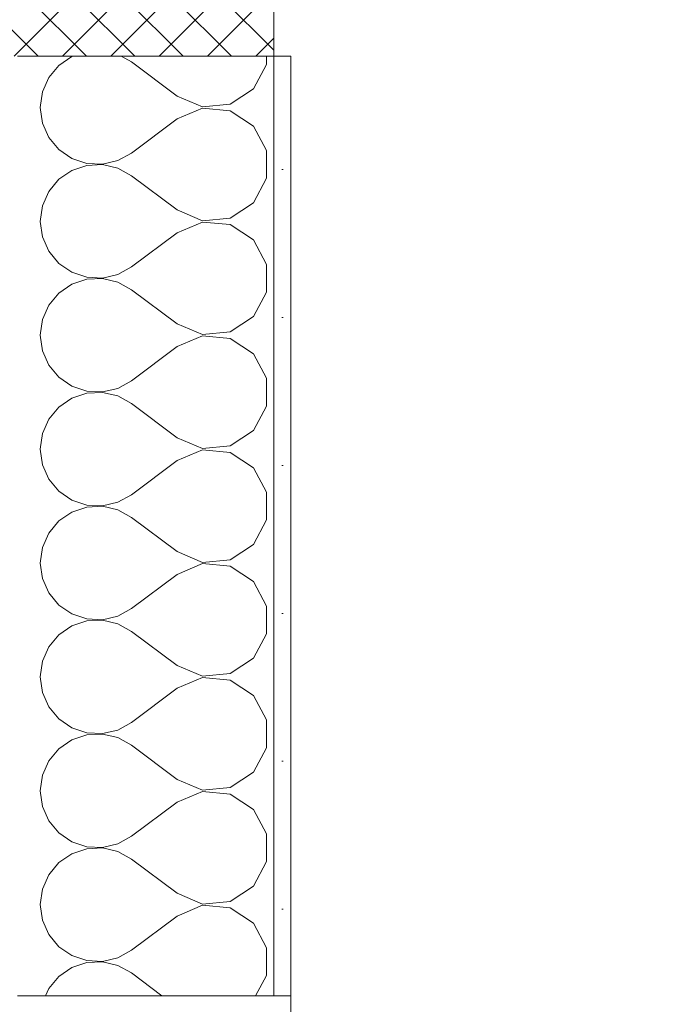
# Model space of a CAD drawing. Header units: metres. Extents: x -17.8 to 3.6, y -5.9 to 16.3.
# Tile 74 of 77: x -0.004 to 0.371, y 12.675 to 13.251. Entities that reach past the tile are written whole.
import ezdxf

# ---------------------------------------------------------------- set-up
doc = ezdxf.new("R2010")
doc.units = ezdxf.units.M
doc.header["$MEASUREMENT"] = 0
doc.linetypes.add('Wipeout_Contour', pattern=[1, 0, -1])
for name, color, linetype in [('152 - Bemaßung_ Beschriftung.Ausbau', 7, 'Continuous'), ('301 - Elemente.Linie', 7, 'Continuous'), ('302 - Elemente.Schraffur', 7, 'Continuous'), ('604 - Struktur.Wand Aussen', 7, 'Continuous')]:
    doc.layers.add(name, color=color, linetype=linetype)
doc.styles.add('ERSTELLTER_STIL_1', font='txt')
doc.dimstyles.new('ERSTELLTER_STIL__1', dxfattribs={"dimtxt": 0.1, "dimasz": 0.0532, "dimexe": 0.18, "dimexo": 0.0625, "dimgap": 0, "dimtad": 1, "dimzin": 0, "dimdsep": 46, "dimtxsty": 'ERSTELLTER_STIL_1', "dimblk": 'ARROWHEAD_2', "dimblk1": 'ARROWHEAD_2', "dimblk2": 'ARROWHEAD_2', "dimcen": 0.09, "dimse1": 1, "dimse2": 1, "dimclrd": 7, "dimclre": 7, "dimclrt": 7, "dimazin": 0, "dimtfac": 1, "dimtdec": 4, "dimtmove": 0, "dimatfit": 3, "dimfxl": 1, "dimtolj": 1, "dimtzin": 0, "dimarcsym": 0})
doc.dimstyles.new('ERSTELLTER_STIL__2', dxfattribs={"dimtxt": 0.1, "dimasz": 0.0532, "dimexe": 0.18, "dimexo": 0.0625, "dimgap": 0, "dimtad": 1, "dimtih": 1, "dimtoh": 1, "dimzin": 0, "dimdsep": 46, "dimtxsty": 'ERSTELLTER_STIL_1', "dimblk": 'ARROWHEAD_2', "dimblk1": 'ARROWHEAD_2', "dimblk2": 'ARROWHEAD_2', "dimcen": 0.09, "dimse1": 1, "dimse2": 1, "dimclrd": 7, "dimclre": 7, "dimclrt": 7, "dimazin": 0, "dimtfac": 1, "dimtdec": 4, "dimtmove": 0, "dimatfit": 3, "dimfxl": 1, "dimtolj": 1, "dimtzin": 0, "dimarcsym": 0})
doc.dimstyles.new('ERSTELLTER_STIL__3', dxfattribs={"dimtxt": 0.1, "dimasz": 0.0532, "dimexe": 0.18, "dimexo": 0.0625, "dimgap": 0, "dimtad": 1, "dimtih": 1, "dimtoh": 1, "dimzin": 0, "dimdsep": 46, "dimtxsty": 'ERSTELLTER_STIL_1', "dimblk": 'ARROWHEAD_2', "dimblk1": 'ARROWHEAD_2', "dimblk2": 'ARROWHEAD_2', "dimcen": 0.09, "dimse1": 1, "dimse2": 1, "dimclrd": 256, "dimclre": 256, "dimclrt": 256, "dimazin": 0, "dimtfac": 1, "dimtdec": 4, "dimtmove": 0, "dimatfit": 3, "dimfxl": 1, "dimtolj": 1, "dimtzin": 0, "dimarcsym": 0})

# ---------------------------------------------------------------- blocks, each defined once
blk = doc.blocks.new('*X16')
at = {"layer": '604 - Struktur.Wand Aussen', "color": 7, "linetype": 'Continuous', "lineweight": 5}
for p, q in [((0.02676, 13.22981), (0.01918, 13.22461)), ((0.02731, 13.23), (0.02676, 13.22981)), ((0.06167, 13.22667), (0.05564, 13.23)), ((0.14066, 13.22521), (0.14066, 13.23)), ((0.01918, 13.22461), (0.01331, 13.21752)), ((0.08833, 13.20667), (0.06167, 13.22667)), ((0.13299, 13.2109), (0.14066, 13.22521)), ((0.01331, 13.21752), (0.0096, 13.20911)), ((0.11947, 13.20192), (0.13299, 13.2109)), ((0.0096, 13.20911), (0.00833, 13.2)), ((0.08833, 13.20667), (0.1033, 13.20038)), ((0.00833, 13.2), (0.0096, 13.19089)), ((0.1033, 13.19962), (0.08833, 13.19333)), ((0.1033, 13.20038), (0.11947, 13.20192)), ((0.11947, 13.19808), (0.1033, 13.19962)), ((0.08833, 13.19333), (0.06167, 13.17333)), ((0.13299, 13.1891), (0.11947, 13.19808)), ((0.0096, 13.19089), (0.01331, 13.18248)), ((0.14066, 13.17479), (0.13299, 13.1891)), ((0.01331, 13.18248), (0.01918, 13.17539)), ((0.01918, 13.17539), (0.02676, 13.17019)), ((0.05362, 13.16888), (0.06167, 13.17333)), ((0.14066, 13.15855), (0.14066, 13.17479)), ((0.02676, 13.17019), (0.03547, 13.16725)), ((0.03547, 13.16609), (0.02676, 13.16315)), ((0.03547, 13.16725), (0.04466, 13.1668)), ((0.04466, 13.16653), (0.03547, 13.16609)), ((0.04466, 13.1668), (0.05362, 13.16888)), ((0.05362, 13.16445), (0.04466, 13.16653)), ((0.02676, 13.16315), (0.01918, 13.15794)), ((0.06167, 13.16), (0.05362, 13.16445)), ((0.08833, 13.14), (0.06167, 13.16)), ((0.01918, 13.15794), (0.01331, 13.15086)), ((0.13299, 13.14424), (0.14066, 13.15855)), ((0.01331, 13.15086), (0.0096, 13.14244)), ((0.0096, 13.14244), (0.00833, 13.13333)), ((0.11947, 13.13525), (0.13299, 13.14424)), ((0.08833, 13.14), (0.1033, 13.13371)), ((0.00833, 13.13333), (0.0096, 13.12422)), ((0.1033, 13.13295), (0.08833, 13.12667)), ((0.1033, 13.13371), (0.11947, 13.13525)), ((0.11947, 13.13142), (0.1033, 13.13295)), ((0.13299, 13.12243), (0.11947, 13.13142)), ((0.0096, 13.12422), (0.01331, 13.11581)), ((0.08833, 13.12667), (0.06167, 13.10667)), ((0.14066, 13.10812), (0.13299, 13.12243)), ((0.01331, 13.11581), (0.01918, 13.10873)), ((0.01918, 13.10873), (0.02676, 13.10352)), ((0.14066, 13.09188), (0.14066, 13.10812)), ((0.02676, 13.10352), (0.03547, 13.10058)), ((0.04466, 13.10013), (0.05362, 13.10222)), ((0.05362, 13.10222), (0.06167, 13.10667)), ((0.02676, 13.09648), (0.01918, 13.09127)), ((0.03547, 13.09942), (0.02676, 13.09648)), ((0.03547, 13.10058), (0.04466, 13.10013)), ((0.04466, 13.09987), (0.03547, 13.09942)), ((0.05362, 13.09778), (0.04466, 13.09987)), ((0.06167, 13.09333), (0.05362, 13.09778)), ((0.01918, 13.09127), (0.01331, 13.08419)), ((0.08833, 13.07333), (0.06167, 13.09333)), ((0.13299, 13.07757), (0.14066, 13.09188)), ((0.01331, 13.08419), (0.0096, 13.07578)), ((0.0096, 13.07578), (0.00833, 13.06667)), ((0.08833, 13.07333), (0.1033, 13.06705)), ((0.11947, 13.06858), (0.13299, 13.07757)), ((0.00833, 13.06667), (0.0096, 13.05756)), ((0.1033, 13.06705), (0.11947, 13.06858)), ((0.1033, 13.06629), (0.08833, 13.06)), ((0.11947, 13.06475), (0.1033, 13.06629)), ((0.13299, 13.05576), (0.11947, 13.06475)), ((0.0096, 13.05756), (0.01331, 13.04914)), ((0.08833, 13.06), (0.06167, 13.04)), ((0.14066, 13.04145), (0.13299, 13.05576)), ((0.01331, 13.04914), (0.01918, 13.04206)), ((0.01918, 13.04206), (0.02676, 13.03685)), ((0.05362, 13.03555), (0.06167, 13.04)), ((0.14066, 13.02521), (0.14066, 13.04145)), ((0.02676, 13.03685), (0.03547, 13.03391)), ((0.03547, 13.03275), (0.02676, 13.02981)), ((0.03547, 13.03391), (0.04466, 13.03347)), ((0.04466, 13.0332), (0.03547, 13.03275)), ((0.04466, 13.03347), (0.05362, 13.03555)), ((0.05362, 13.03112), (0.04466, 13.0332)), ((0.02676, 13.02981), (0.01918, 13.02461)), ((0.06167, 13.02667), (0.05362, 13.03112)), ((0.08833, 13.00667), (0.06167, 13.02667)), ((0.01918, 13.02461), (0.01331, 13.01752)), ((0.13299, 13.0109), (0.14066, 13.02521)), ((0.01331, 13.01752), (0.0096, 13.00911)), ((0.0096, 13.00911), (0.00833, 13)), ((0.11947, 13.00192), (0.13299, 13.0109)), ((0.08833, 13.00667), (0.1033, 13.00038)), ((0.00833, 13), (0.0096, 12.99089)), ((0.1033, 12.99962), (0.08833, 12.99333)), ((0.1033, 13.00038), (0.11947, 13.00192)), ((0.11947, 12.99808), (0.1033, 12.99962)), ((0.13299, 12.9891), (0.11947, 12.99808)), ((0.08833, 12.99333), (0.06167, 12.97333)), ((0.0096, 12.99089), (0.01331, 12.98248)), ((0.14066, 12.97479), (0.13299, 12.9891)), ((0.01331, 12.98248), (0.01918, 12.97539)), ((0.01918, 12.97539), (0.02676, 12.97019)), ((0.14066, 12.95855), (0.14066, 12.97479)), ((0.02676, 12.97019), (0.03547, 12.96725)), ((0.04466, 12.9668), (0.05362, 12.96888)), ((0.05362, 12.96888), (0.06167, 12.97333)), ((0.02676, 12.96315), (0.01918, 12.95794)), ((0.03547, 12.96609), (0.02676, 12.96315)), ((0.03547, 12.96725), (0.04466, 12.9668)), ((0.04466, 12.96653), (0.03547, 12.96609)), ((0.05362, 12.96445), (0.04466, 12.96653)), ((0.06167, 12.96), (0.05362, 12.96445)), ((0.01918, 12.95794), (0.01331, 12.95086)), ((0.08833, 12.94), (0.06167, 12.96)), ((0.13299, 12.94424), (0.14066, 12.95855)), ((0.01331, 12.95086), (0.0096, 12.94244)), ((0.0096, 12.94244), (0.00833, 12.93333)), ((0.08833, 12.94), (0.1033, 12.93371)), ((0.11947, 12.93525), (0.13299, 12.94424)), ((0.1033, 12.93371), (0.11947, 12.93525)), ((0.00833, 12.93333), (0.0096, 12.92422)), ((0.1033, 12.93295), (0.08833, 12.92667)), ((0.11947, 12.93142), (0.1033, 12.93295)), ((0.13299, 12.92243), (0.11947, 12.93142)), ((0.0096, 12.92422), (0.01331, 12.91581)), ((0.08833, 12.92667), (0.06167, 12.90667)), ((0.14066, 12.90812), (0.13299, 12.92243)), ((0.01331, 12.91581), (0.01918, 12.90873)), ((0.01918, 12.90873), (0.02676, 12.90352)), ((0.05362, 12.90222), (0.06167, 12.90667)), ((0.14066, 12.89188), (0.14066, 12.90812)), ((0.02676, 12.90352), (0.03547, 12.90058)), ((0.03547, 12.89942), (0.02676, 12.89648)), ((0.03547, 12.90058), (0.04466, 12.90013)), ((0.04466, 12.89987), (0.03547, 12.89942)), ((0.04466, 12.90013), (0.05362, 12.90222)), ((0.05362, 12.89778), (0.04466, 12.89987)), ((0.02676, 12.89648), (0.01918, 12.89127)), ((0.06167, 12.89333), (0.05362, 12.89778)), ((0.01918, 12.89127), (0.01331, 12.88419)), ((0.08833, 12.87333), (0.06167, 12.89333)), ((0.13299, 12.87757), (0.14066, 12.89188)), ((0.01331, 12.88419), (0.0096, 12.87578)), ((0.11947, 12.86858), (0.13299, 12.87757)), ((0.0096, 12.87578), (0.00833, 12.86667)), ((0.08833, 12.87333), (0.1033, 12.86705)), ((0.00833, 12.86667), (0.0096, 12.85756)), ((0.1033, 12.86629), (0.08833, 12.86)), ((0.1033, 12.86705), (0.11947, 12.86858)), ((0.11947, 12.86475), (0.1033, 12.86629)), ((0.08833, 12.86), (0.06167, 12.84)), ((0.13299, 12.85576), (0.11947, 12.86475)), ((0.0096, 12.85756), (0.01331, 12.84914)), ((0.14066, 12.84145), (0.13299, 12.85576)), ((0.01331, 12.84914), (0.01918, 12.84206)), ((0.01918, 12.84206), (0.02676, 12.83685)), ((0.02676, 12.83685), (0.03547, 12.83391)), ((0.05362, 12.83555), (0.06167, 12.84)), ((0.14066, 12.82521), (0.14066, 12.84145)), ((0.03547, 12.83275), (0.02676, 12.82981)), ((0.03547, 12.83391), (0.04466, 12.83347)), ((0.04466, 12.8332), (0.03547, 12.83275)), ((0.04466, 12.83347), (0.05362, 12.83555)), ((0.05362, 12.83112), (0.04466, 12.8332)), ((0.06167, 12.82667), (0.05362, 12.83112)), ((0.01918, 12.82461), (0.01331, 12.81752)), ((0.02676, 12.82981), (0.01918, 12.82461)), ((0.08833, 12.80667), (0.06167, 12.82667)), ((0.13299, 12.8109), (0.14066, 12.82521)), ((0.01331, 12.81752), (0.0096, 12.80911)), ((0.0096, 12.80911), (0.00833, 12.8)), ((0.11947, 12.80192), (0.13299, 12.8109)), ((0.08833, 12.80667), (0.1033, 12.80038)), ((0.1033, 12.80038), (0.11947, 12.80192)), ((0.00833, 12.8), (0.0096, 12.79089)), ((0.1033, 12.79962), (0.08833, 12.79333)), ((0.11947, 12.79808), (0.1033, 12.79962)), ((0.13299, 12.7891), (0.11947, 12.79808)), ((0.0096, 12.79089), (0.01331, 12.78248)), ((0.08833, 12.79333), (0.06167, 12.77333)), ((0.14066, 12.77479), (0.13299, 12.7891)), ((0.01331, 12.78248), (0.01918, 12.77539)), ((0.01918, 12.77539), (0.02676, 12.77019)), ((0.05362, 12.76888), (0.06167, 12.77333)), ((0.14066, 12.75855), (0.14066, 12.77479)), ((0.02676, 12.77019), (0.03547, 12.76725)), ((0.03547, 12.76725), (0.04466, 12.7668)), ((0.04466, 12.7668), (0.05362, 12.76888)), ((0.02676, 12.76315), (0.01918, 12.75794)), ((0.03547, 12.76609), (0.02676, 12.76315)), ((0.04466, 12.76653), (0.03547, 12.76609)), ((0.05362, 12.76445), (0.04466, 12.76653)), ((0.06167, 12.76), (0.05362, 12.76445)), ((0.01918, 12.75794), (0.01331, 12.75086)), ((0.08833, 12.74), (0.06167, 12.76)), ((0.13299, 12.74424), (0.14066, 12.75855)), ((0.01331, 12.75086), (0.0096, 12.74244)), ((0.11947, 12.73525), (0.13299, 12.74424)), ((0.0096, 12.74244), (0.00833, 12.73333)), ((0.08833, 12.74), (0.1033, 12.73371)), ((0.00833, 12.73333), (0.0096, 12.72422)), ((0.1033, 12.73295), (0.08833, 12.72667)), ((0.1033, 12.73371), (0.11947, 12.73525)), ((0.11947, 12.73142), (0.1033, 12.73295)), ((0.08833, 12.72667), (0.06167, 12.70667)), ((0.13299, 12.72243), (0.11947, 12.73142)), ((0.0096, 12.72422), (0.01331, 12.71581)), ((0.14066, 12.70812), (0.13299, 12.72243)), ((0.01331, 12.71581), (0.01918, 12.70873)), ((0.01918, 12.70873), (0.02676, 12.70352)), ((0.02676, 12.70352), (0.03547, 12.70058)), ((0.05362, 12.70222), (0.06167, 12.70667)), ((0.14066, 12.69188), (0.14066, 12.70812)), ((0.03547, 12.69942), (0.02676, 12.69648)), ((0.03547, 12.70058), (0.04466, 12.70013)), ((0.04466, 12.69987), (0.03547, 12.69942)), ((0.04466, 12.70013), (0.05362, 12.70222)), ((0.05362, 12.69778), (0.04466, 12.69987)), ((0.06167, 12.69333), (0.05362, 12.69778)), ((0.02676, 12.69648), (0.01918, 12.69127)), ((0.07944, 12.68), (0.06167, 12.69333)), ((0.13429, 12.68), (0.14066, 12.69188)), ((0.01918, 12.69127), (0.01331, 12.68419)), ((0.01331, 12.68419), (0.01146, 12.68))]:
    blk.add_line(p, q, dxfattribs=at)
blk = doc.blocks.new('*D22')
at = {"layer": '152 - Bemaßung_ Beschriftung.Ausbau', "color": 7, "linetype": 'Continuous', "lineweight": 5}
for p, q in [((1.155, -3.22), (1.155, 13.31987)), ((1.12, -3.19979), (1.19, -3.24021)), ((1.2075, -3.22), (1.1025, -3.22)), ((1.155, -3.26), (1.155, -3.22)), ((1.12, -3.23979), (1.19, -3.28021)), ((1.2075, -3.26), (1.1025, -3.26)), ((1.155, -3.29423), (1.155, -3.26))]:
    blk.add_line(p, q, dxfattribs=at)
at = {"color": 254, "linetype": 'Wipeout_Contour', "lineweight": 0, "ltscale": 14.131746}
blk.add_wipeout([(1.15375, -3.37487), (1.15375, -3.26148), (1.01625, -3.26148), (1.01625, -3.37487)], dxfattribs=at).dxf.layer = '152 - Bemaßung_ Beschriftung.Ausbau'
at = {"layer": '152 - Bemaßung_ Beschriftung.Ausbau', "color": 7, "lineweight": 5, "insert": (1.135, -3.35612), "char_height": 0.1, "attachment_point": 7, "rotation": 90, "style": 'ERSTELLTER_STIL_1'}
blk.add_mtext('\\A1;{\\pql;\\fArial|b0|i0|c0|p38;4}', dxfattribs=at)
blk = doc.blocks.new('ARROWHEAD_2')
at = {"color": 0, "linetype": 'Continuous', "lineweight": 0}
for p, q in [((-0.378, -0.655), (0.378, 0.655)), ((0, 0), (-1, 0))]:
    blk.add_line(p, q, dxfattribs=at)
blk = doc.blocks.new('*D24')
at = {"layer": '152 - Bemaßung_ Beschriftung.Ausbau', "color": 7, "linetype": 'Continuous', "lineweight": 5}
for p, q in [((1.155, 13.31987), (1.155, 13.3541)), ((1.19, 13.29967), (1.12, 13.34008)), ((1.2075, 13.31987), (1.1025, 13.31987)), ((1.155, -3.22), (1.155, 13.31987)), ((1.12, -3.19979), (1.19, -3.24021))]:
    blk.add_line(p, q, dxfattribs=at)
at = {"color": 254, "linetype": 'Wipeout_Contour', "lineweight": 0, "ltscale": 20.736463}
blk.add_wipeout([(1.15375, 4.81013), (1.15375, 5.28974), (1.01625, 5.28974), (1.01625, 4.81013)], dxfattribs=at).dxf.layer = '152 - Bemaßung_ Beschriftung.Ausbau'
at = {"layer": '152 - Bemaßung_ Beschriftung.Ausbau', "color": 7, "lineweight": 5, "insert": (1.1544, 4.82888), "char_height": 0.1, "attachment_point": 7, "rotation": 90, "style": 'ERSTELLTER_STIL_1'}
blk.add_mtext('\\A1;{\\pql;\\fArial|b0|i0|c0|p38;16,53\\fArial|b0|i0|c0|p38;\\A1{\\H.66x;\\S99^  ;}}', dxfattribs=at)
blk = doc.blocks.new('*D37')
at = {"layer": '152 - Bemaßung_ Beschriftung.Ausbau', "color": 7, "linetype": 'Continuous', "lineweight": 5}
for p, q in [((0.62, 12.80021), (0.69, 12.75979)), ((0.7075, 12.78), (0.6025, 12.78)), ((0.655, 10.77), (0.655, 12.78)), ((0.62, 10.79021), (0.69, 10.74979)), ((0.7075, 10.77), (0.6025, 10.77))]:
    blk.add_line(p, q, dxfattribs=at)
at = {"color": 254, "linetype": 'Wipeout_Contour', "lineweight": 0, "ltscale": 47.199533}
blk.add_wipeout([(0.65375, 11.62322), (0.65375, 11.92678), (0.51625, 11.92678), (0.51625, 11.62322)], dxfattribs=at).dxf.layer = '152 - Bemaßung_ Beschriftung.Ausbau'
at = {"layer": '152 - Bemaßung_ Beschriftung.Ausbau', "color": 7, "lineweight": 5, "insert": (0.635, 11.64197), "char_height": 0.1, "attachment_point": 7, "rotation": 90, "style": 'ERSTELLTER_STIL_1'}
blk.add_mtext('\\A1;{\\pql;\\fArial|b0|i0|c0|p38;2,01}', dxfattribs=at)
blk = doc.blocks.new('*D38')
at = {"layer": '152 - Bemaßung_ Beschriftung.Ausbau', "color": 7, "linetype": 'Continuous', "lineweight": 5}
for p, q in [((0.62, 13.25021), (0.69, 13.20979)), ((0.7075, 13.23), (0.6025, 13.23)), ((0.655, 12.78), (0.655, 13.23)), ((0.62, 12.80021), (0.69, 12.75979)), ((0.7075, 12.78), (0.6025, 12.78))]:
    blk.add_line(p, q, dxfattribs=at)
at = {"color": 254, "linetype": 'Wipeout_Contour', "lineweight": 0, "ltscale": 52.777087}
blk.add_wipeout([(0.65375, 13.11513), (0.65375, 13.22852), (0.51625, 13.22852), (0.51625, 13.11513)], dxfattribs=at).dxf.layer = '152 - Bemaßung_ Beschriftung.Ausbau'
at = {"color": 254, "linetype": 'Wipeout_Contour', "lineweight": 0, "ltscale": 51.959152}
blk.add_wipeout([(0.65375, 12.87242), (0.65375, 13.06169), (0.51625, 13.06169), (0.51625, 12.87242)], dxfattribs=at).dxf.layer = '152 - Bemaßung_ Beschriftung.Ausbau'
at = {"layer": '152 - Bemaßung_ Beschriftung.Ausbau', "color": 7, "lineweight": 5, "char_height": 0.1, "attachment_point": 7, "rotation": 90, "style": 'ERSTELLTER_STIL_1'}
for s, insert in [('\\A1;{\\pql;\\fArial|b0|i0|c0|p38;9}', (0.635, 13.13388)), ('\\A1;{\\pql;\\fArial|b0|i0|c0|p38;45}', (0.635, 12.89117))]:
    blk.add_mtext(s, dxfattribs=dict(at, insert=insert))
blk = doc.blocks.new('*D39')
at = {"layer": '152 - Bemaßung_ Beschriftung.Ausbau', "color": 7, "linetype": 'Continuous', "lineweight": 5}
for p, q in [((0.655, 13.31987), (0.655, 13.3541)), ((0.69, 13.29967), (0.62, 13.34008)), ((0.7075, 13.31987), (0.6025, 13.31987)), ((0.655, 13.23), (0.655, 13.31987)), ((0.62, 13.25021), (0.69, 13.20979)), ((0.7075, 13.23), (0.6025, 13.23))]:
    blk.add_line(p, q, dxfattribs=at)
blk = doc.blocks.new('*D50')
at = {"layer": '152 - Bemaßung_ Beschriftung.Ausbau', "color": 7, "linetype": 'Continuous', "lineweight": 5}
for p, q in [((-0.39998, 14.2575), (-0.39998, 14.3625)), ((-0.67978, 14.345), (-0.72019, 14.275)), ((-0.37978, 14.345), (-0.42019, 14.275)), ((-0.69998, 14.31), (-0.39998, 14.31))]:
    blk.add_line(p, q, dxfattribs=at)
at = {"layer": '152 - Bemaßung_ Beschriftung.Ausbau', "color": 7, "lineweight": 5, "char_height": 0.1, "attachment_point": 7, "style": 'ERSTELLTER_STIL_1'}
for s, insert in [('\\A1;{\\pql;\\fArial|b0|i0|c0|p38;15\\fArial|b0|i0|c0|p38;\\A1{\\H.66x;\\S5^  ;}}', (-0.42342, 14.44336)), ('\\A1;{\\pql;\\fArial|b0|i0|c0|p38;30}', (-0.62587, 14.33))]:
    blk.add_mtext(s, dxfattribs=dict(at, insert=insert))
blk = doc.blocks.new('*D52')
at = {"layer": '152 - Bemaßung_ Beschriftung.Ausbau', "color": 7, "linetype": 'Continuous', "lineweight": 5}
for p, q in [((-0.245, 14.2575), (-0.245, 14.3625)), ((-0.005, 14.2575), (-0.005, 14.3625)), ((-0.22479, 14.345), (-0.26521, 14.275)), ((0.01521, 14.345), (-0.02521, 14.275)), ((-0.39998, 14.31), (-0.245, 14.31)), ((-0.245, 14.31), (-0.005, 14.31)), ((-0.005, 14.31), (0.145, 14.31))]:
    blk.add_line(p, q, dxfattribs=at)
at = {"layer": '152 - Bemaßung_ Beschriftung.Ausbau', "color": 7, "lineweight": 5, "insert": (-0.20089, 14.33), "char_height": 0.1, "attachment_point": 7, "style": 'ERSTELLTER_STIL_1'}
blk.add_mtext('\\A1;{\\pql;\\fArial|b0|i0|c0|p38;24}', dxfattribs=at)
blk = doc.blocks.new('*D53')
at = {"layer": '152 - Bemaßung_ Beschriftung.Ausbau', "color": 7, "linetype": 'Continuous', "lineweight": 5}
for p, q in [((0.145, 14.2575), (0.145, 14.3625)), ((0.01521, 14.345), (-0.02521, 14.275)), ((0.12479, 14.275), (0.16521, 14.345)), ((-0.005, 14.31), (0.145, 14.31)), ((0.145, 14.31), (0.17923, 14.31))]:
    blk.add_line(p, q, dxfattribs=at)
at = {"layer": '152 - Bemaßung_ Beschriftung.Ausbau', "color": 7, "lineweight": 5, "insert": (0.16523, 14.33), "char_height": 0.1, "attachment_point": 7, "style": 'ERSTELLTER_STIL_1'}
blk.add_mtext('\\A1;{\\pql;\\fArial|b0|i0|c0|p38;15}', dxfattribs=at)
blk = doc.blocks.new('*D59')
at = {"layer": '152 - Bemaßung_ Beschriftung.Ausbau', "color": 160, "linetype": 'Continuous', "lineweight": 5, "true_color": 0x3232ff}
for p, q in [((-0.54998, 15.7575), (-0.54998, 15.8625)), ((-0.005, 15.7575), (-0.005, 15.8625)), ((-0.52978, 15.845), (-0.57019, 15.775)), ((-0.02521, 15.775), (0.01521, 15.845)), ((-0.54998, 15.81), (-0.005, 15.81)), ((-0.005, 15.81), (0.02923, 15.81))]:
    blk.add_line(p, q, dxfattribs=at)
at = {"layer": '152 - Bemaßung_ Beschriftung.Ausbau', "color": 160, "lineweight": 5, "true_color": 0x3232ff, "insert": (-0.37842, 15.82836), "char_height": 0.1, "attachment_point": 7, "style": 'ERSTELLTER_STIL_1'}
blk.add_mtext('\\A1;{\\pql;\\fArial|b0|i0|c0|p38;54\\fArial|b0|i0|c0|p38;\\A1{\\H.66x;\\S5^  ;}}', dxfattribs=at)
blk = doc.blocks.new('*D61')
at = {"layer": '152 - Bemaßung_ Beschriftung.Ausbau', "color": 7, "linetype": 'Continuous', "lineweight": 5}
for p, q in [((-6.85, 14.7575), (-6.85, 14.8625)), ((0.145, 14.7575), (0.145, 14.8625)), ((-6.82979, 14.845), (-6.87021, 14.775)), ((0.12479, 14.775), (0.16521, 14.845)), ((-6.85, 14.81), (0.145, 14.81)), ((0.145, 14.81), (0.17923, 14.81))]:
    blk.add_line(p, q, dxfattribs=at)
at = {"layer": '152 - Bemaßung_ Beschriftung.Ausbau', "color": 7, "lineweight": 5, "insert": (-3.51057, 14.8106), "char_height": 0.1, "attachment_point": 7, "style": 'ERSTELLTER_STIL_1'}
blk.add_mtext('\\A1;{\\pql;\\fArial|b0|i0|c0|p38;6,99\\fArial|b0|i0|c0|p38;\\A1{\\H.66x;\\S5^  ;}}', dxfattribs=at)
blk = doc.blocks.new('*D92')
at = {"layer": '152 - Bemaßung_ Beschriftung.Ausbau', "color": 7, "linetype": 'Continuous', "lineweight": 5}
for p, q in [((-14.855, 0), (-14.855, 13.31987)), ((-14.89, 0.02021), (-14.82, -0.02021)), ((-14.8025, 0), (-14.9075, 0)), ((-14.855, -1.75), (-14.855, 0)), ((-14.89, -1.72979), (-14.82, -1.77021)), ((-14.8025, -1.75), (-14.9075, -1.75))]:
    blk.add_line(p, q, dxfattribs=at)
at = {"color": 254, "linetype": 'Wipeout_Contour', "lineweight": 0, "ltscale": 59.837338}
blk.add_wipeout([(-14.85625, -1.02678), (-14.85625, -0.72322), (-14.99375, -0.72322), (-14.99375, -1.02678)], dxfattribs=at).dxf.layer = '152 - Bemaßung_ Beschriftung.Ausbau'
at = {"layer": '152 - Bemaßung_ Beschriftung.Ausbau', "color": 7, "lineweight": 5, "insert": (-14.875, -1.00803), "char_height": 0.1, "attachment_point": 7, "rotation": 90, "style": 'ERSTELLTER_STIL_1'}
blk.add_mtext('\\A1;{\\pql;\\fArial|b0|i0|c0|p38;1,75}', dxfattribs=at)
blk = doc.blocks.new('*D93')
at = {"layer": '152 - Bemaßung_ Beschriftung.Ausbau', "color": 7, "linetype": 'Continuous', "lineweight": 5}
for p, q in [((-14.855, 13.31987), (-14.855, 13.3541)), ((-14.82, 13.29967), (-14.89, 13.34008)), ((-14.8025, 13.31987), (-14.9075, 13.31987)), ((-14.855, 0), (-14.855, 13.31987)), ((-14.89, 0.02021), (-14.82, -0.02021))]:
    blk.add_line(p, q, dxfattribs=at)
at = {"color": 254, "linetype": 'Wipeout_Contour', "lineweight": 0, "ltscale": 65.424627}
blk.add_wipeout([(-14.85625, 6.42013), (-14.85625, 6.89974), (-14.99375, 6.89974), (-14.99375, 6.42013)], dxfattribs=at).dxf.layer = '152 - Bemaßung_ Beschriftung.Ausbau'
at = {"layer": '152 - Bemaßung_ Beschriftung.Ausbau', "color": 7, "lineweight": 5, "insert": (-14.8556, 6.43888), "char_height": 0.1, "attachment_point": 7, "rotation": 90, "style": 'ERSTELLTER_STIL_1'}
blk.add_mtext('\\A1;{\\pql;\\fArial|b0|i0|c0|p38;13,31\\fArial|b0|i0|c0|p38;\\A1{\\H.66x;\\S99^  ;}}', dxfattribs=at)
blk = doc.blocks.new('*D108')
at = {"layer": '152 - Bemaßung_ Beschriftung.Ausbau', "color": 7, "linetype": 'Continuous', "lineweight": 5}
for p, q in [((-14.355, 13.31987), (-14.355, 13.3541)), ((-14.32, 13.29967), (-14.39, 13.34008)), ((-14.3025, 13.31987), (-14.4075, 13.31987)), ((-14.355, 13.23), (-14.355, 13.31987)), ((-14.39, 13.25021), (-14.32, 13.20979)), ((-14.3025, 13.23), (-14.4075, 13.23))]:
    blk.add_line(p, q, dxfattribs=at)
blk = doc.blocks.new('*D115')
at = {"layer": '152 - Bemaßung_ Beschriftung.Ausbau', "color": 7, "linetype": 'Continuous', "lineweight": 5}
for p, q in [((-13.845, 15.2575), (-13.845, 15.3625)), ((0.145, 15.2575), (0.145, 15.3625)), ((-13.82479, 15.345), (-13.86521, 15.275)), ((0.12479, 15.275), (0.16521, 15.345)), ((-13.87923, 15.31), (-13.845, 15.31)), ((-13.845, 15.31), (0.145, 15.31)), ((0.145, 15.31), (0.17923, 15.31))]:
    blk.add_line(p, q, dxfattribs=at)
at = {"layer": '152 - Bemaßung_ Beschriftung.Ausbau', "color": 7, "lineweight": 5, "insert": (-7.02097, 15.33), "char_height": 0.1, "attachment_point": 7, "style": 'ERSTELLTER_STIL_1'}
blk.add_mtext('\\A1;{\\pql;\\fArial|b0|i0|c0|p38;13,99}', dxfattribs=at)

msp = doc.modelspace()

# ---------------------------------------------------------------- hatches: boundary and pattern name
at = {"layer": '302 - Elemente.Schraffur', "linetype": 'Continuous', "lineweight": 5}
h = msp.add_hatch(dxfattribs=at)
h.set_pattern_fill('Dämmung__hart_2_0001', style=0, pattern_type=2)
h.set_pattern_definition([(45, (0, 0), (-0.014142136, 0.014142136), []), (135, (0, 0), (0.014142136, 0.014142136), [])])
h.paths.add_polyline_path([(-13.845, 13.23), (-13.845, 13.31987), (-6.85, 13.56414), (0.145, 13.31987), (0.145, 13.23)])
at = {"layer": '604 - Struktur.Wand Aussen', "linetype": 'Continuous', "lineweight": 5}
h = msp.add_hatch(dxfattribs=at)
h.set_pattern_fill('Verputz_0001', style=0, pattern_type=2)
h.set_pattern_definition([(0, (0, 0), (0, 0.08660254), [0, -0.05]), (0, (0.025, 0.0433), (0, 0.08660254), [0, -0.05])])
h.paths.add_polyline_path([(0.155, 13.23), (0.145, 13.23), (0.145, 12.68), (0.155, 12.68)])

# ---------------------------------------------------------------- linework, layer by layer
at = {"layer": '301 - Elemente.Linie', "color": 7, "linetype": 'Continuous', "lineweight": 5}
msp.add_line((0.145, 13.31987), (0.145, 13.23), dxfattribs=at)
at = {"layer": '604 - Struktur.Wand Aussen', "color": 7, "linetype": 'Continuous', "lineweight": 5}
for p, q in [((0.145, 13.23), (0.145, 12.68)), ((0.155, 13.23), (0.155, 12.68))]:
    msp.add_line(p, q, dxfattribs=at)
at = {"layer": '604 - Struktur.Wand Aussen', "color": 7, "linetype": 'Continuous', "lineweight": 13}
msp.add_line((0.155, 12.68), (0.155, 10.77), dxfattribs=at)
at = {"layer": '604 - Struktur.Wand Aussen', "color": 7, "linetype": 'Continuous', "lineweight": 5, "flags": 128}
for points in [[(0.155, 13.23), (0.145, 13.23), (0.005, 13.23), (-0.005, 13.23)], [(0.155, 12.68), (0.145, 12.68), (0.005, 12.68), (-0.005, 12.68)]]:
    msp.add_lwpolyline(points, dxfattribs=at)

# ---------------------------------------------------------------- block references
at = {"layer": '604 - Struktur.Wand Aussen', "color": 7, "linetype": 'Continuous', "lineweight": 5}
msp.add_blockref('*X16', (0, 0), dxfattribs=at)

# ---------------------------------------------------------------- next in the draw order: dimensions: what is measured, and where the dimension line sits
at = {"layer": '152 - Bemaßung_ Beschriftung.Ausbau', "color": 7, "linetype": 'Continuous', "lineweight": 5}
dim = msp.add_linear_dim(base=(1.155, -3.22), p1=(-0.005, -3.26), p2=(-0.445, -3.22), angle=90, dimstyle='ERSTELLTER_STIL__1', dxfattribs=at)
dim.commit()
dim.dimension.update_dxf_attribs({"geometry": '*D22', "text_midpoint": (1.085, -3.318), "dimtype": 160, "text_rotation": 90})

# ---------------------------------------------------------------- next in the draw order: dimensions: what is measured, and where the dimension line sits
dim = msp.add_linear_dim(base=(1.155, 13.31987), p1=(-0.445, -3.22), p2=(0.145, 13.31987), angle=90, dimstyle='ERSTELLTER_STIL__1', dxfattribs=at)
dim.commit()
dim.dimension.update_dxf_attribs({"geometry": '*D24', "text_midpoint": (1.085, 5.17006), "dimtype": 160, "text_rotation": 90})

# ---------------------------------------------------------------- next in the draw order: dimensions: what is measured, and where the dimension line sits
dim = msp.add_linear_dim(base=(0.655, 12.78), p1=(-0.125, 10.77), p2=(-0.125, 12.78), angle=90, dimstyle='ERSTELLTER_STIL__1', dxfattribs=at)
dim.commit()
dim.dimension.update_dxf_attribs({"geometry": '*D37', "text_midpoint": (0.585, 11.77185), "dimtype": 160, "text_rotation": 90})

# ---------------------------------------------------------------- next in the draw order: dimensions: what is measured, and where the dimension line sits
dim = msp.add_linear_dim(base=(0.655, 13.23), p1=(-0.125, 12.78), p2=(-0.005, 13.23), angle=90, dimstyle='ERSTELLTER_STIL__1', dxfattribs=at)
dim.commit()
dim.dimension.update_dxf_attribs({"geometry": '*D38', "text_midpoint": (0.585, 12.96741), "dimtype": 160, "text_rotation": 90})

# ---------------------------------------------------------------- next in the draw order: dimensions: what is measured, and where the dimension line sits
at = {"layer": '152 - Bemaßung_ Beschriftung.Ausbau', "color": 160, "linetype": 'Continuous', "lineweight": 5, "true_color": 0x3232ff}
dim = msp.add_linear_dim(base=(-0.005, 15.81), p1=(-0.54998, 16.06), p2=(-0.005, 13.23), dimstyle='ERSTELLTER_STIL__3', dxfattribs=at)
dim.commit()
dim.dimension.update_dxf_attribs({"geometry": '*D59', "text_midpoint": (-0.16712, 15.88), "dimtype": 160})
at = {"layer": '152 - Bemaßung_ Beschriftung.Ausbau', "color": 7, "linetype": 'Continuous', "lineweight": 5}
for base, p1, p2, picture, middle in [((0.145, 14.81), (-6.85, 13.5641437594), (0.145, 10.7085918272), '*D61', (-3.2456295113, 14.8800000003)), ((-0.39998, 14.31), (-0.69998, 12.98), (-0.39998, 12.98), '*D50', (-0.54963, 14.38)), ((-0.005, 14.31), (-0.245, 12.98), (-0.005, 13.23), '*D52', (-0.12465, 14.38)), ((0.145, 14.31), (-0.005, 13.23), (0.145, 13.23), '*D53', (0.24147, 14.38))]:
    dim = msp.add_linear_dim(base=base, p1=p1, p2=p2, dimstyle='ERSTELLTER_STIL__2', dxfattribs=at)
    dim.commit()
    dim.dimension.update_dxf_attribs({"geometry": picture, "text_midpoint": middle, "dimtype": 160})
dim = msp.add_linear_dim(base=(0.655, 13.31987), p1=(-0.005, 13.23), p2=(0.145, 13.31987), angle=90, text='9', dimstyle='ERSTELLTER_STIL__1', dxfattribs=at)
dim.commit()
dim.dimension.update_dxf_attribs({"geometry": '*D39', "text_midpoint": (0.585, 13.172), "dimtype": 160, "text_rotation": 90})

# ---------------------------------------------------------------- next in the draw order: dimensions: what is measured, and where the dimension line sits
dim = msp.add_linear_dim(base=(-14.855, 0), p1=(0.115, -1.75), p2=(-13.445, 0), angle=90, dimstyle='ERSTELLTER_STIL__1', dxfattribs=at)
dim.commit()
dim.dimension.update_dxf_attribs({"geometry": '*D92', "text_midpoint": (-14.925, -0.87815), "dimtype": 160, "text_rotation": 90})

# ---------------------------------------------------------------- next in the draw order: dimensions: what is measured, and where the dimension line sits
dim = msp.add_linear_dim(base=(-14.855, 13.31987), p1=(-13.445, 0), p2=(0.145, 13.31987), angle=90, dimstyle='ERSTELLTER_STIL__1', dxfattribs=at)
dim.commit()
dim.dimension.update_dxf_attribs({"geometry": '*D93', "text_midpoint": (-14.925, 6.78006), "dimtype": 160, "text_rotation": 90})

# ---------------------------------------------------------------- next in the draw order: dimensions: what is measured, and where the dimension line sits
dim = msp.add_linear_dim(base=(0.145, 15.31), p1=(-13.845, 10.20859), p2=(0.145, 10.20859), dimstyle='ERSTELLTER_STIL__2', dxfattribs=at)
dim.commit()
dim.dimension.update_dxf_attribs({"geometry": '*D115', "text_midpoint": (-6.85297, 15.38), "dimtype": 160})
dim = msp.add_linear_dim(base=(-14.355, 13.31987), p1=(-0.005, 13.23), p2=(0.145, 13.31987), angle=90, text='9', dimstyle='ERSTELLTER_STIL__1', dxfattribs=at)
dim.commit()
dim.dimension.update_dxf_attribs({"geometry": '*D108', "text_midpoint": (-14.425, 13.172), "dimtype": 160, "text_rotation": 90})

doc.saveas('drawing.dxf')
